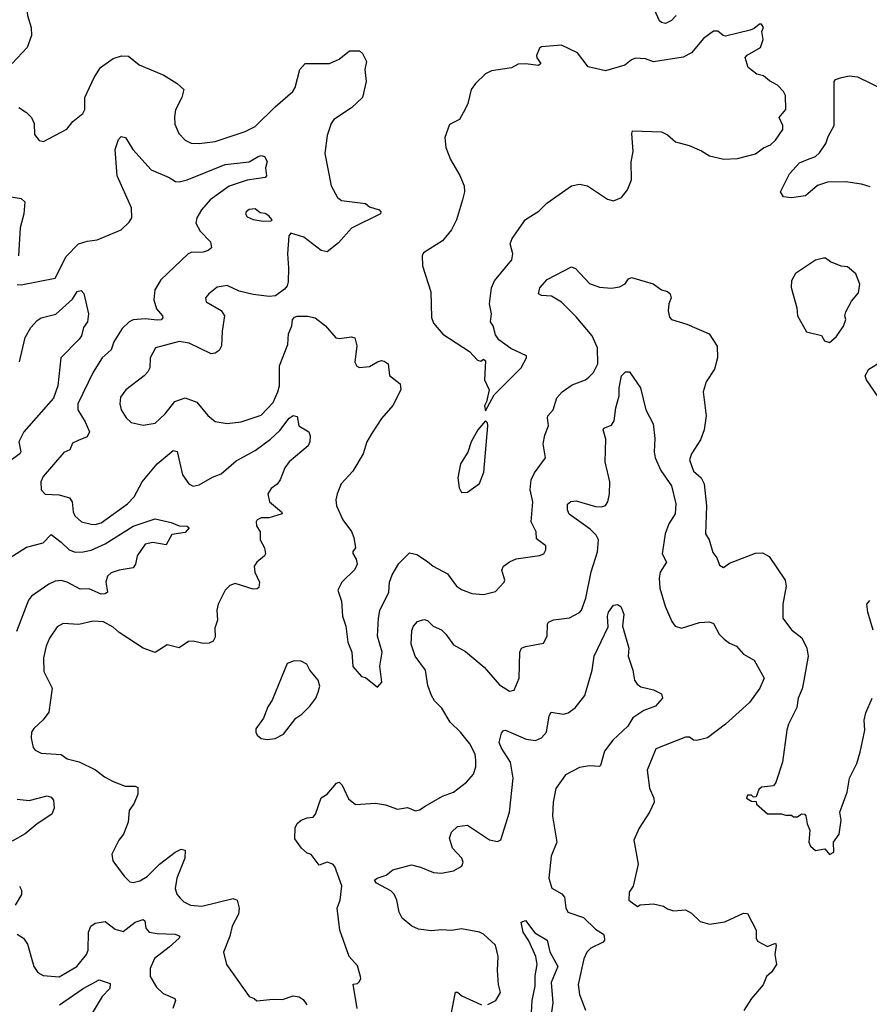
# Model space of a CAD drawing. Extents: x 2143765 to 2212931, y 878955 to 1017455.
# Tile 74 of 256: x 2149027 to 2153274, y 926455 to 931374. Entities that reach past the tile are written whole.
import ezdxf

# ---------------------------------------------------------------- set-up
doc = ezdxf.new("R2010")
doc.units = 0

msp = doc.modelspace()

# ---------------------------------------------------------------- linework, layer by layer
at = {"layer": '0CON20XD'}
for points in [[(2149015, 931621.5), (2149085, 931618.8), (2149095, 931612.5), (2149103.3, 931595), (2149072, 931545), (2149058, 931492), (2149057.1, 931465), (2149065.6, 931395), (2149084.4, 931335), (2149085.4, 931294.6), (2149064.5, 931235), (2148988.9, 931155)], [(2152309.4, 931395), (2152285, 931370), (2152255, 931355.7), (2152235, 931360), (2152225, 931369.2), (2152168.4, 931495)], [(2151355, 929420), (2151399.5, 929500.5), (2151533.3, 929635), (2151560, 929685), (2151560, 929695), (2151481.7, 929731.7), (2151422.5, 929775), (2151405, 929800), (2151393.8, 929845), (2151380, 929865), (2151385.6, 929905), (2151376.1, 929955), (2151385.4, 930035), (2151400.8, 930069.2), (2151487.5, 930175), (2151492.5, 930205), (2151479.4, 930255), (2151488.3, 930281.7), (2151555, 930375.6), (2151621.9, 930418.1), (2151662.2, 930457.8), (2151786.2, 930545), (2151825, 930552.2), (2151865, 930544.3), (2151965, 930478), (2151995, 930470), (2152035, 930486), (2152066.2, 930523.8), (2152085.8, 930575), (2152084.1, 930664.1), (2152094.2, 930715.8), (2152086.7, 930805), (2152090.7, 930819.3), (2152235, 930814.2), (2152265, 930799.2), (2152305, 930764.2), (2152373.3, 930745), (2152435, 930718.6), (2152475, 930693.3), (2152547.7, 930677.7), (2152615, 930680), (2152705, 930704.3), (2152745, 930733.5), (2152780.2, 930749.8), (2152805, 930772.5), (2152842.5, 930825), (2152841.5, 930845), (2152824.4, 930885), (2152856.9, 930925), (2152855.7, 930995), (2152845.5, 931015.5), (2152815, 931047.5), (2152775, 931068), (2152745, 931093.8), (2152711.3, 931101.3), (2152669.4, 931135), (2152653.8, 931185), (2152663.7, 931196.3), (2152731.2, 931235), (2152743.8, 931275), (2152737.5, 931315), (2152746.2, 931335), (2152735, 931352.5), (2152725, 931352.5), (2152699.2, 931330.8), (2152678.1, 931321.9), (2152555, 931292.5), (2152543.3, 931295), (2152517.7, 931317.7), (2152495, 931316.2), (2152445, 931280), (2152385, 931208.9), (2152343.5, 931186.5), (2152195, 931163.1), (2152155, 931178.6), (2152105, 931182), (2152085, 931173.8), (2152052.9, 931147.1), (2151955, 931119.5), (2151869.4, 931139.4), (2151815, 931208.8), (2151735, 931246.2), (2151635, 931238.8), (2151625, 931232.5), (2151611.2, 931195), (2151613, 931183), (2151632.5, 931155), (2151620, 931145), (2151555, 931154), (2151518.3, 931151.7), (2151486.4, 931133.6), (2151385, 931118.8), (2151355, 931103.8), (2151305.7, 931055), (2151284.6, 931025.4), (2151267.7, 930955), (2151253.5, 930926.5), (2151225, 930875.5), (2151175, 930850), (2151152, 930785), (2151158, 930735), (2151180.6, 930675), (2151226.7, 930596.7), (2151249.2, 930545), (2151250, 930515), (2151241.5, 930475), (2151211.1, 930375), (2151185, 930323.8), (2151140.3, 930269.7), (2151045, 930210), (2151039.2, 930195), (2151040, 930145), (2151082, 930015), (2151086.1, 929886.1), (2151095, 929857.5), (2151143.2, 929803.2), (2151275, 929716.7), (2151315, 929672.5), (2151331.7, 929668.3), (2151345, 929677.5), (2151355, 929670), (2151350, 929575), (2151373.3, 929525), (2151360, 929465), (2151350, 929445), (2151355, 929420)], [(2149022, 930935), (2149060.3, 930910.3), (2149085.8, 930885), (2149100, 930855), (2149100.5, 930800.5), (2149125, 930771.2), (2149146.4, 930766.4), (2149263, 930827), (2149293.3, 930865), (2149342, 930905), (2149352, 930925), (2149352.9, 930985), (2149399.1, 931085), (2149431.5, 931135), (2149495, 931180.5), (2149536.3, 931193.7), (2149571.7, 931191.7), (2149625, 931148.2), (2149747.1, 931097.1), (2149814.1, 931055), (2149847.5, 931025), (2149838.1, 930985), (2149806.4, 930923.6), (2149800.3, 930889.7), (2149802, 930852), (2149822.5, 930805), (2149855, 930772.5), (2149885, 930757.5), (2149925, 930755.7), (2150005, 930766), (2150155, 930815.3), (2150205, 930840.8), (2150305, 930939.6), (2150393.1, 931015), (2150404.3, 931035), (2150427.5, 931125), (2150455, 931156.2), (2150575, 931155.6), (2150623.6, 931176.4), (2150675, 931219.2), (2150725, 931218), (2150741.2, 931205), (2150760, 931165), (2150753.1, 931125), (2150758.8, 931065), (2150740.8, 930985), (2150685.4, 930934.6), (2150598.1, 930875), (2150583.6, 930855), (2150563.6, 930795), (2150551.9, 930705), (2150584.2, 930544.2)], [(2153279.2, 930539.2), (2153235, 930552.3), (2153155, 930564), (2153065, 930562.7), (2153015, 930545.5), (2152955, 930493.9), (2152885, 930484.2), (2152845, 930489.3), (2152831, 930515), (2152876, 930605), (2152925, 930658.9), (2152965, 930675.5), (2153005, 930691.5), (2153025, 930709.2), (2153057.5, 930755), (2153068.9, 930791.1), (2153098.8, 930845), (2153099.2, 931065), (2153105, 931076), (2153135, 931085.8), (2153175.7, 931094.3), (2153215, 931088.1), (2153345.9, 931025.9)], [(2149587.3, 930385), (2149585.3, 930435), (2149513.8, 930595), (2149504.6, 930725), (2149520.8, 930775), (2149535, 930790), (2149555.9, 930785.9), (2149592.5, 930725), (2149684.5, 930624.5), (2149775, 930586.5), (2149805.5, 930565.5), (2149825, 930564.6), (2149863.8, 930575), (2150055, 930650), (2150175, 930664.3), (2150218.4, 930691.6), (2150235, 930695.4), (2150250.9, 930690.9), (2150263.8, 930665), (2150255.7, 930635), (2150260.8, 930595), (2150253.4, 930586.6), (2150165, 930572.4), (2150075, 930542.2), (2149979.6, 930475), (2149935.2, 930424.8), (2149913.4, 930385), (2149907.4, 930357.4), (2149928.5, 930318.5), (2149980.6, 930265), (2149986, 930235), (2149969.2, 930220.8), (2149945, 930212.5), (2149885, 930210.6), (2149868.8, 930205), (2149732.9, 930075), (2149703.2, 930025), (2149697.4, 929975), (2149710.3, 929930.3), (2149740.4, 929895), (2149743.3, 929885), (2149735, 929875.6), (2149715, 929872.4), (2149655, 929880.6), (2149595, 929875.4), (2149575, 929865.5), (2149538.7, 929831.3), (2149498.5, 929765), (2149484.4, 929725), (2149440, 929685), (2149395, 929614.2), (2149318.4, 929455), (2149317.8, 929425), (2149354, 929365), (2149375.7, 929315), (2149365, 929290.8), (2149318.8, 929271.2), (2149291.7, 929258.3), (2149277.5, 929225), (2149248, 929212), (2149145, 929092.5), (2149133.3, 929065), (2149134.2, 929025), (2149154.4, 929004.4), (2149225, 929001.2), (2149275.5, 928985.5), (2149289.2, 928965), (2149294.4, 928915), (2149302.9, 928895), (2149336.2, 928866.2), (2149385, 928853.6), (2149405, 928852.1), (2149435, 928860.4), (2149565.6, 928955), (2149599.6, 928990.4), (2149640, 929065), (2149714.4, 929155), (2149795, 929222.5), (2149815, 929217.5), (2149840.4, 929100.4), (2149872.5, 929055), (2149895, 929043.3), (2149925, 929050), (2149991.1, 929088.9), (2150035, 929106.2), (2150109.7, 929170.3), (2150205, 929221.5), (2150281.3, 929278.7), (2150327.7, 929322.3), (2150375, 929382.9), (2150395, 929396.5), (2150415, 929392.5), (2150422.5, 929345), (2150472, 929315), (2150480, 929295), (2150478, 929265), (2150469.2, 929245), (2150374.4, 929165), (2150353.1, 929135), (2150330, 929075), (2150315, 929053.3), (2150285, 929031.9), (2150267.8, 929005), (2150276.7, 928965), (2150336.4, 928916.4), (2150338.6, 928905), (2150275, 928886.1), (2150233.7, 928886.3), (2150214.5, 928875.5), (2150209.2, 928865), (2150211.4, 928845), (2150230, 928815), (2150228.8, 928775), (2150251.2, 928735), (2150256, 928705), (2150251.2, 928695), (2150212, 928665), (2150200, 928645), (2150202.2, 928615), (2150225.6, 928565), (2150221.9, 928538.1), (2150215, 928530.8), (2150195, 928530), (2150105, 928558.1), (2150077, 928547), (2150054, 928525), (2150019.2, 928455), (2150012.9, 928425), (2150015.8, 928375), (2150002.9, 928335), (2150005, 928290), (2149995, 928270), (2149975, 928260), (2149945, 928258), (2149895, 928269.2), (2149871.7, 928268.3), (2149825, 928236.2), (2149765, 928252), (2149705, 928212.5), (2149645, 928234.4), (2149525, 928312.9), (2149495, 928339.1), (2149445.3, 928365.3), (2149395, 928369.5), (2149322.1, 928352.1), (2149245, 928357.5), (2149215, 928341.2), (2149175.8, 928285), (2149158.6, 928245), (2149145.9, 928185.9), (2149147.3, 928117.3), (2149190, 928035), (2149173.3, 927915), (2149145, 927876.2), (2149097.3, 927832.7), (2149086.2, 927815), (2149084, 927785), (2149095, 927737.5), (2149103.8, 927725), (2149135, 927709.4), (2149235, 927704), (2149265, 927682), (2149325, 927667.1), (2149406.3, 927626.3), (2149451.3, 927591.3), (2149495, 927568.1), (2149555, 927545.6), (2149605, 927545.6), (2149618.1, 927538.1), (2149617.5, 927505), (2149599.2, 927460.8), (2149575, 927423.3), (2149568.8, 927365), (2149546.7, 927305), (2149523.3, 927275), (2149487.5, 927205), (2149492.3, 927172.3), (2149550, 927095), (2149577.7, 927067.7), (2149595, 927064.2), (2149627.8, 927072.2), (2149665, 927093.5), (2149725.3, 927154.7), (2149804.1, 927215.9), (2149835, 927230), (2149855, 927226), (2149852.5, 927185), (2149813.1, 927085), (2149804.5, 927034.5), (2149812.5, 927005), (2149829.2, 926985), (2149847.4, 926967.4), (2149880.2, 926950.2), (2149937.5, 926945), (2150094.3, 926984.3), (2150114, 926975), (2150123.8, 926935), (2150121.5, 926905), (2150088.8, 926845), (2150077.8, 926795), (2150045.8, 926715), (2150060.8, 926655), (2150174.2, 926494.2), (2150200, 926485), (2150213, 926473), (2150295, 926481.2), (2150340.7, 926479.3), (2150395, 926498), (2150425, 926493.3), (2150445, 926480), (2150462.7, 926452.7)], [(2150584.2, 930544.2), (2150615, 930486.2), (2150635, 930470.8), (2150755, 930455.8), (2150775, 930440), (2150823.6, 930423.6), (2150832.5, 930415), (2150830, 930405), (2150685, 930332), (2150621.2, 930258.8), (2150565, 930214), (2150535, 930220.8), (2150448.3, 930288.3), (2150382.5, 930307.5), (2150373.3, 930295), (2150365.9, 930204.1), (2150371.4, 930135), (2150368.8, 930065), (2150363.8, 930045), (2150351.2, 930028.8), (2150305.6, 929994.4), (2150275, 929990.6), (2150195, 930001.1), (2150125, 930017.8), (2150064.4, 930045.6), (2150015, 930038.6), (2149972, 930005), (2149956.2, 929985), (2149960, 929965), (2150035, 929921.4), (2150051.5, 929895), (2150038.9, 929818.9), (2150035.4, 929744.6), (2150025, 929721.4), (2150005, 929707.8), (2149985, 929704.3), (2149875, 929757.9), (2149825, 929766.7), (2149705.5, 929734.5), (2149680, 929685), (2149677.1, 929635), (2149668.1, 929615), (2149650, 929595), (2149557.5, 929525), (2149531.7, 929488.3), (2149527.8, 929455), (2149534.4, 929425), (2149560, 929385), (2149585, 929361.4), (2149645, 929349.4), (2149705, 929358.6), (2149755, 929405.7), (2149803.3, 929466.7), (2149855, 929484.4), (2149913.4, 929463.4), (2149967.4, 929397.4), (2150005, 929367.5), (2150065, 929357.5), (2150135, 929365.6), (2150235, 929399.2), (2150295, 929461.4), (2150317.8, 929515), (2150325.6, 929545.6), (2150325.7, 929645), (2150368, 929752), (2150371.1, 929805), (2150387.5, 929845), (2150390.8, 929875), (2150401.2, 929888.8), (2150415, 929893.8), (2150466.1, 929893.9), (2150505, 929884), (2150556, 929845), (2150607.5, 929785), (2150625, 929781.4), (2150685, 929790), (2150702.5, 929785), (2150712, 929745), (2150703, 929663), (2150713, 929643), (2150725, 929636.7), (2150775, 929642), (2150815, 929665.8), (2150835, 929672), (2150848.8, 929668.8), (2150868.8, 929655), (2150876.4, 929596.4), (2150928.8, 929555), (2150932, 929525), (2150892.7, 929447.3), (2150835, 929381.2), (2150785.8, 929305), (2150762.5, 929265), (2150744.4, 929205.6), (2150691.7, 929118.3), (2150634.2, 929055), (2150614.4, 929005.6), (2150607.5, 928975), (2150610, 928945), (2150642, 928875), (2150685, 928816.7), (2150697.9, 928787.9), (2150706.2, 928735), (2150692.3, 928717.7), (2150692, 928708), (2150709.5, 928679.5), (2150714, 928655), (2150702.7, 928627.3), (2150636.7, 928565), (2150616.7, 928525), (2150635, 928470), (2150641.2, 928395), (2150658, 928345), (2150666.7, 928265), (2150686.7, 928215), (2150693, 928143), (2150735, 928092.5), (2150755, 928087.5), (2150815, 928040), (2150837.5, 928065), (2150828, 928145), (2150838.8, 928215), (2150816.2, 928295), (2150820, 928385), (2150827.9, 928422.1), (2150871.9, 928515), (2150876.5, 928565), (2150888.9, 928601.1), (2150922, 928658), (2150975, 928710), (2151013.1, 928703.1), (2151065, 928667.5), (2151093.4, 928643.4), (2151165, 928605.6), (2151211.4, 928545), (2151235, 928527.1), (2151287, 928507), (2151345, 928502), (2151405, 928518), (2151448.8, 928565), (2151452, 928575), (2151437.1, 928625), (2151446.5, 928643.5), (2151475, 928666), (2151508.8, 928681.2), (2151625, 928696.7), (2151647.5, 928705), (2151657.5, 928725), (2151657.5, 928745), (2151611.2, 928781.2), (2151609.2, 928815), (2151584.5, 928865), (2151591.5, 928965), (2151578.2, 929025), (2151583.8, 929075), (2151600.1, 929109.9), (2151655.8, 929185), (2151644.4, 929255), (2151652.1, 929297.9), (2151670, 929345), (2151666, 929385), (2151668, 929395), (2151694.2, 929425), (2151712.5, 929485), (2151739.2, 929515), (2151789.1, 929550.9), (2151855, 929575.8), (2151871.8, 929588.2), (2151895, 929611.9), (2151917.1, 929655), (2151916.4, 929735), (2151888.6, 929795), (2151809.7, 929889.7), (2151735, 929962.5), (2151685, 929992.7), (2151635.6, 929995.6), (2151620.8, 930005), (2151626.9, 930035), (2151663.2, 930076.8), (2151785, 930140), (2151805, 930132), (2151875, 930056.7), (2151925, 930038.6), (2151985, 930033.3), (2152025, 930039.2), (2152053.1, 930055), (2152070.7, 930079.3), (2152085, 930086.8), (2152194, 930054), (2152235, 930025.3), (2152265.7, 930015.7), (2152279.6, 930005), (2152284.5, 929985), (2152272.7, 929955), (2152269.1, 929919.1), (2152275, 929887.5), (2152285, 929876.7), (2152362.8, 929852.8), (2152473.8, 929805), (2152513.8, 929743.8), (2152515.6, 929685), (2152501.1, 929628.9), (2152458.1, 929565), (2152444.6, 929515.4), (2152458.4, 929395), (2152448.7, 929325), (2152430.9, 929275), (2152385.6, 929205), (2152375.6, 929175), (2152395, 929119.2), (2152434.3, 929085), (2152448.5, 929055), (2152460, 928945), (2152456.2, 928805), (2152474, 928775), (2152492.7, 928712.7), (2152512.5, 928685), (2152525, 928650), (2152545, 928637.5), (2152575, 928658.8), (2152705, 928709.5), (2152740.3, 928710.3), (2152773.1, 928693.1), (2152853.8, 928575), (2152858, 928545), (2152842, 928455), (2152842, 928385), (2152885, 928326.2), (2152936.8, 928286.8), (2152961.9, 928235), (2152968.6, 928195), (2152947.2, 928072.8), (2152938.9, 928031.1), (2152918.1, 927985), (2152912.2, 927937.8), (2152870.8, 927855), (2152862, 927825), (2152840, 927665), (2152807, 927563), (2152795, 927547.5), (2152735, 927540), (2152721.7, 927528.3), (2152708.3, 927491.7), (2152695, 927490), (2152685, 927500), (2152665, 927500), (2152660, 927485), (2152685, 927470), (2152708.3, 927468.3), (2152710, 927455), (2152765, 927407.5), (2152835, 927407.5), (2152855, 927400), (2152885, 927400), (2152895, 927392.5), (2152915, 927392.5), (2152935, 927407.5), (2152950, 927405), (2152957, 927397), (2152963.6, 927356.4), (2152976.7, 927325), (2152971.9, 927265), (2152980, 927245), (2153005, 927224), (2153051.7, 927231.7), (2153075, 927203.3)], [(2148985, 930490), (2149035, 930481.2), (2149052.5, 930465), (2149048.6, 930405), (2149029.2, 930335), (2149021.2, 930195)], [(2150245, 930367.5), (2150285, 930370), (2150290, 930375), (2150272.5, 930395), (2150255, 930406.2), (2150229.3, 930409.3), (2150205, 930428.8), (2150175, 930426), (2150160, 930415), (2150156.7, 930405), (2150165, 930390), (2150195, 930376.2), (2150245, 930367.5)], [(2149015, 930051.2), (2149035, 930050), (2149205, 930082.5), (2149258.7, 930191.3), (2149320.8, 930255), (2149365, 930268.5), (2149415, 930274.4), (2149535, 930324.5), (2149575, 930362.9), (2149587.3, 930385)], [(2153075, 929762), (2153109.3, 929790.7), (2153145, 929842.5), (2153157, 929877), (2153152.5, 929895), (2153156.7, 929915), (2153185, 929967.5), (2153220.7, 930009.3), (2153226.4, 930053.6), (2153206.7, 930105), (2153165, 930140), (2153133.6, 930143.6), (2153080, 930165), (2153055, 930182.5), (2153045, 930182.5), (2153005, 930172.5), (2152905, 930106.7), (2152885, 930070), (2152884.3, 930035.7), (2152912.9, 929935), (2152916.2, 929895), (2152960, 929815), (2153035, 929796.7), (2153050.5, 929770.5), (2153075, 929762)], [(2149026.8, 929665), (2149055, 929786), (2149083.1, 929836.9), (2149115, 929870.8), (2149135, 929884.2), (2149207.3, 929902.7), (2149291.5, 929978.5), (2149315, 930016.9), (2149335, 930022), (2149347.1, 930007.1), (2149370.5, 929905), (2149366.5, 929865), (2149346.1, 929836.1), (2149335.5, 929795), (2149325, 929778.6), (2149233.3, 929685), (2149218.5, 929545), (2149196, 929484), (2149047.1, 929315), (2149022.3, 929265), (2149033.5, 929215), (2149027.8, 929205), (2148967.5, 929162.5)], [(2153322.2, 929485), (2153260.4, 929575), (2153254.5, 929595), (2153271.9, 929628.1), (2153315.8, 929654.2)], [(2150714, 926435), (2150693.8, 926556.2), (2150715, 926560), (2150725, 926570), (2150733.3, 926585), (2150731.2, 926595), (2150715, 926647.5), (2150674.3, 926694.3), (2150627.8, 926825), (2150613.8, 926935), (2150628.8, 926975), (2150637, 927047), (2150603, 927143), (2150593.3, 927155), (2150563.8, 927166.2), (2150525, 927150), (2150483.8, 927203.8), (2150465, 927210.8), (2150435.8, 927235), (2150402.1, 927282.1), (2150405, 927337.5), (2150415, 927357.8), (2150435, 927375.7), (2150465, 927387.5), (2150495, 927390), (2150505.7, 927405), (2150535, 927486.2), (2150564, 927505), (2150610.3, 927559.7), (2150624.1, 927565.9), (2150639.7, 927549.7), (2150671.3, 927481.3), (2150705, 927452.9), (2150805, 927460), (2150855, 927452.2), (2150915, 927430), (2150965, 927438.6), (2151005, 927422.5), (2151025, 927427.1), (2151054.5, 927445.5), (2151141.2, 927495), (2151195, 927514.4), (2151260, 927565), (2151295.4, 927604.6), (2151308, 927642), (2151308.2, 927675), (2151303.6, 927705), (2151277.3, 927757.3), (2151230.4, 927815), (2151179.1, 927865), (2151138.2, 927935), (2151101.2, 927971.2), (2151085, 927998.1), (2151067.9, 928047.9), (2151055.4, 928125), (2151003.4, 928195), (2150984.2, 928255), (2150987.8, 928322.2), (2150995, 928344), (2151015, 928368), (2151047.3, 928377.3), (2151065, 928372), (2151093.8, 928345), (2151135, 928326.2), (2151157.3, 928305), (2151195, 928250.9), (2151255, 928218.2), (2151349.7, 928139.7), (2151425, 928050.8), (2151475, 928020), (2151498.8, 928025), (2151524.4, 928085), (2151527.8, 928215), (2151535.5, 928234.5), (2151555, 928243.3), (2151645, 928258.8), (2151664.3, 928295), (2151665.8, 928355), (2151671.2, 928365), (2151695, 928376.7), (2151775, 928385.5), (2151825, 928412.5), (2151835.2, 928424.8), (2151857.6, 928485), (2151884.1, 928615.9), (2151914.8, 928715), (2151919.8, 928775), (2151909.2, 928799.2), (2151879.4, 928829.4), (2151774.3, 928904.3), (2151765.5, 928925), (2151766.1, 928953.9), (2151782.3, 928967.7), (2151809.2, 928970.8), (2151905, 928941.8), (2151935, 928940.4), (2151955, 928947.5), (2151966.6, 928965), (2151974.8, 929005.2), (2151977.1, 929065), (2151965.3, 929114.7), (2151953.8, 929165), (2151957.9, 929277.9), (2151944.2, 929325.8), (2151947, 929333), (2151985, 929348), (2151999.5, 929370.5), (2152006.7, 929435), (2152024.6, 929495), (2152024.7, 929535), (2152035.3, 929594.7), (2152055, 929614.4), (2152075, 929614.3), (2152130, 929535), (2152158, 929425), (2152194, 929355), (2152202.3, 929282.3), (2152198.1, 929215), (2152203.3, 929185), (2152232.5, 929122.5), (2152285, 929046.2), (2152306.5, 928955), (2152303.6, 928905), (2152271.8, 928855), (2152253.9, 928805), (2152239.6, 928705), (2152260.8, 928665), (2152228.8, 928615), (2152224, 928584), (2152227.7, 928535), (2152253.9, 928445), (2152287.6, 928367.6), (2152304.5, 928344.5), (2152335, 928334.2), (2152425, 928362.9), (2152475, 928366.2), (2152495, 928358), (2152524.2, 928305), (2152549.1, 928279.1), (2152575, 928258.8), (2152610, 928245), (2152646, 928205), (2152698.6, 928175), (2152749.2, 928085), (2152727.5, 928035), (2152676.1, 927963.9), (2152555.9, 927854.1), (2152465, 927786.7), (2152412.5, 927772.5), (2152395.7, 927775.7), (2152375, 927790), (2152355, 927789.4), (2152207.9, 927732.1), (2152164.3, 927625), (2152175.6, 927535.6), (2152196.9, 927485), (2152198.1, 927465), (2152175.8, 927415), (2152124.3, 927335.7), (2152096.7, 927275), (2152118.6, 927155), (2152093.9, 927046.1), (2152073.8, 927015), (2152072.5, 926975), (2152115, 926943.3), (2152128.3, 926951.7), (2152195, 926957.1), (2152245.6, 926945.6), (2152265, 926932), (2152295, 926922.5), (2152355, 926927.5), (2152385, 926911.2), (2152428.8, 926868.8), (2152475, 926855.6), (2152552.6, 926867.4), (2152645, 926910.8), (2152665, 926908.8), (2152709.2, 926825), (2152708, 926785), (2152715, 926771.2), (2152765, 926744), (2152805, 926760), (2152809.3, 926749.3), (2152802, 926705), (2152810, 926655), (2152785, 926616.2), (2152761.2, 926595), (2152743, 926553), (2152686, 926485), (2152646.9, 926425)], [(2151235, 929012.5), (2151265, 929013.3), (2151325, 929057.5), (2151347, 929113), (2151367.5, 929345), (2151365, 929360), (2151355, 929370), (2151316.7, 929325), (2151284.1, 929265.9), (2151267, 929213), (2151230, 929155), (2151216.7, 929085), (2151223.8, 929035), (2151235, 929012.5)], [(2148975, 928683.6), (2149060.5, 928739.5), (2149145, 928761.5), (2149185, 928802.2), (2149235, 928764.7), (2149275, 928726.1), (2149304.8, 928714.8), (2149345, 928715.3), (2149384.7, 928724.7), (2149455, 928756.1), (2149595, 928844.6), (2149705, 928880), (2149785, 928861.8), (2149825, 928845.4), (2149864.2, 928844.2), (2149873.8, 928835), (2149855, 928812.5), (2149786.9, 928803.1), (2149759.7, 928750.3), (2149693.1, 928763.1), (2149655, 928753.5), (2149614.4, 928695), (2149606.4, 928653.6), (2149594.6, 928635.4), (2149525, 928624.6), (2149485, 928610.4), (2149465.6, 928595), (2149458, 928565), (2149465.6, 928515), (2149453.8, 928506.2), (2149435, 928503.9), (2149375, 928530.3), (2149328.8, 928528.8), (2149265, 928564.7), (2149235, 928572.8), (2149205, 928569.1), (2149172.5, 928555), (2149086.7, 928495), (2149071.3, 928475), (2149011.7, 928318.3)], [(2151367.5, 926455), (2151406.7, 926475), (2151430, 926515), (2151420, 926555), (2151415.7, 926625), (2151419.4, 926695), (2151405, 926751.2), (2151345.8, 926805), (2151325, 926815.5), (2151235, 926832.2), (2151185, 926823.3), (2151135, 926828.2), (2151085, 926822.5), (2151021.1, 926831.1), (2150988, 926845), (2150938.8, 926885), (2150924.2, 926915), (2150912.9, 926975), (2150899.4, 927005), (2150881.7, 927021.7), (2150810.2, 927060.2), (2150801.4, 927075), (2150813.8, 927086.2), (2150859.4, 927100.6), (2150893, 927127), (2150985, 927152.2), (2151030.5, 927140.5), (2151095, 927113.1), (2151135, 927110), (2151195, 927121.4), (2151237.5, 927145), (2151243.8, 927165), (2151236.9, 927185), (2151191.2, 927235), (2151176.2, 927285), (2151185, 927315.8), (2151216.2, 927343.8), (2151265, 927351.1), (2151375, 927277.1), (2151415, 927269.5), (2151432.7, 927277.3), (2151475.2, 927414.8), (2151494.7, 927585), (2151481.1, 927665), (2151435, 927735.6), (2151423.7, 927763.7), (2151435, 927809.5), (2151445, 927822.7), (2151455, 927825.5), (2151559.5, 927779.5), (2151605, 927772.9), (2151635, 927787.1), (2151660.8, 927815), (2151673.4, 927896.6), (2151684.5, 927915.5), (2151745.4, 927904.6), (2151768.9, 927911.1), (2151803.6, 927936.4), (2151851.5, 927998.5), (2151888.8, 928125), (2151899.4, 928195), (2151969.7, 928340.3), (2151965.8, 928395), (2151971.4, 928415), (2151995, 928448.6), (2152015, 928451.9), (2152032.1, 928442.1), (2152047.5, 928405), (2152041.2, 928345), (2152071.9, 928235), (2152069.4, 928195), (2152092.9, 928125), (2152101.2, 928075), (2152114.3, 928054.3), (2152131.7, 928041.7), (2152195, 928026), (2152235, 928006.7), (2152240, 927985), (2152206, 927945), (2152147.6, 927922.4), (2152093, 927887), (2152067.5, 927845), (2151992, 927775), (2151950.2, 927719.8), (2151931.2, 927648.8), (2151925, 927644.2), (2151875, 927646.9), (2151825, 927639.2), (2151755, 927602.2), (2151706.5, 927533.5), (2151694, 927465), (2151691.2, 927395), (2151711.5, 927265), (2151684.5, 927195), (2151672.7, 927085), (2151688, 927035), (2151737.8, 927007.8), (2151750.6, 926990.6), (2151757.1, 926937.1), (2151766.7, 926915), (2151845, 926889.1), (2151905, 926831.1), (2151945, 926805.6), (2151949.5, 926795), (2151950.8, 926775), (2151943.6, 926766.4), (2151881.9, 926735), (2151861.8, 926715), (2151847.3, 926682.7), (2151818.5, 926555), (2151825.6, 926505), (2151855.5, 926425.5)], [(2153293.6, 928325), (2153266.5, 928415), (2153262, 928455), (2153277.3, 928472.7)], [(2150265, 927777.5), (2150305, 927783.8), (2150345.9, 927804.1), (2150406.7, 927885), (2150436.7, 927905), (2150476.7, 927945), (2150506.7, 927985), (2150520, 928015), (2150527.5, 928045), (2150520, 928075), (2150477.5, 928125), (2150462.5, 928155), (2150435, 928168.8), (2150399.3, 928170.7), (2150365, 928157.5), (2150290, 927975), (2150268.3, 927941.7), (2150246.7, 927885), (2150208.3, 927831.7), (2150207.5, 927815), (2150215, 927800), (2150235, 927782.5), (2150265, 927777.5)], [(2153075, 927203.3), (2153096.7, 927215), (2153096.2, 927265), (2153123.8, 927305), (2153133.8, 927375), (2153127.5, 927415), (2153163.8, 927515), (2153176.2, 927585), (2153211.7, 927658.3), (2153229.2, 927715), (2153251.2, 927825), (2153248.8, 927875), (2153257.7, 927912.3), (2153288.8, 927985)], [(2149015, 927480.5), (2149075, 927473.6), (2149165, 927497.5), (2149185, 927490), (2149195.8, 927475), (2149200, 927435), (2149187.5, 927405), (2149115, 927356.7), (2149053.7, 927306.3), (2148988.9, 927271.1)], [(2149026.2, 927046.2), (2149036.5, 927025), (2149036, 927004), (2149005, 926950)], [(2149015, 926805.5), (2149045.4, 926785.4), (2149066.2, 926756.2), (2149098.1, 926645), (2149117.5, 926615), (2149145, 926600), (2149225, 926593.1), (2149313.1, 926645), (2149361.8, 926705), (2149369.1, 926725), (2149370.5, 926815), (2149382.9, 926845), (2149405, 926860), (2149455, 926868.9), (2149505, 926830), (2149545, 926818.6), (2149604.7, 926865.3), (2149645, 926879.4), (2149652.1, 926872.1), (2149657.5, 926835), (2149675, 926816.5), (2149715, 926808.5), (2149805, 926806.2), (2149827.5, 926795), (2149824.4, 926785), (2149775, 926741.5), (2149700.5, 926685), (2149679.1, 926635), (2149678.5, 926595), (2149710.5, 926540.5), (2149745, 926510), (2149802, 926485), (2149805.7, 926475), (2149792.9, 926435)], [(2151586.1, 926415), (2151589.1, 926475), (2151603.3, 926546.7), (2151603.2, 926596.8), (2151614.7, 926655), (2151608, 926695), (2151572.4, 926772.4), (2151544.2, 926815), (2151534, 926865), (2151555, 926873.3), (2151601.9, 926811.9), (2151664.2, 926775), (2151677.6, 926717.6), (2151717.5, 926645), (2151683.6, 926565), (2151693.1, 926463.1), (2151668.1, 926285)], [(2149226.9, 926453.1), (2149344.6, 926535), (2149425, 926577.1), (2149479.3, 926559.3), (2149478.2, 926535), (2149439.1, 926495), (2149375, 926386.2)], [(2151185.8, 926415), (2151205, 926516.7), (2151215, 926516.7), (2151237.3, 926497.3), (2151335, 926452)]]:
    msp.add_lwpolyline(points, dxfattribs=at)

doc.saveas('drawing.dxf')
